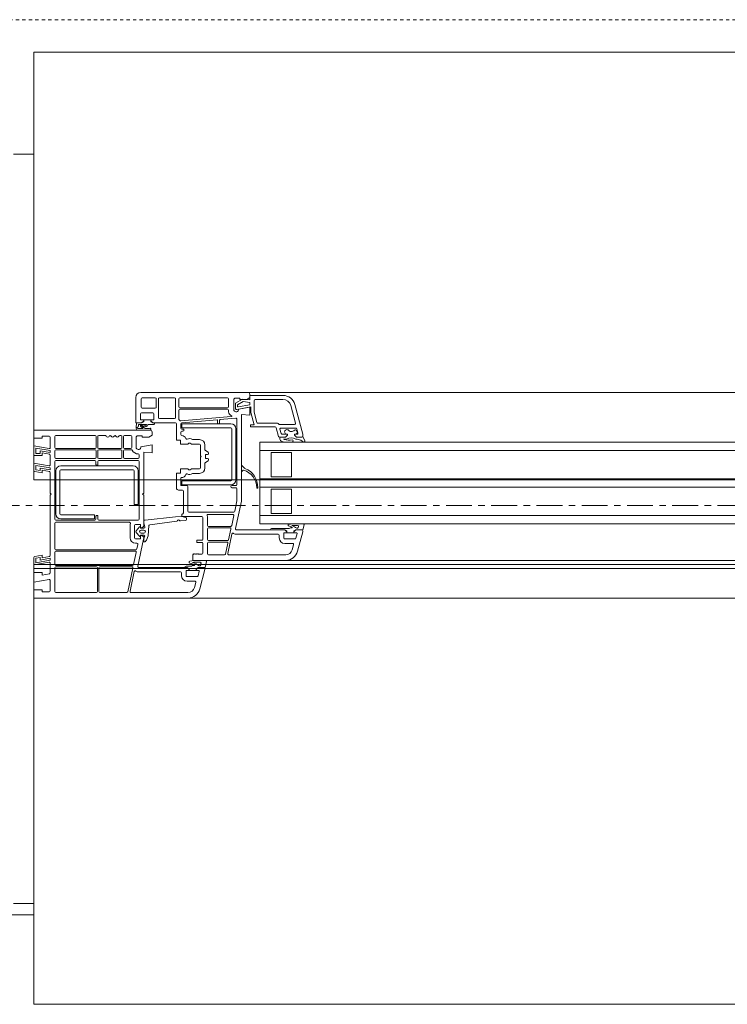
# Model space of a CAD drawing. Header units: millimetres. Extents: x -37728 to 44100, y 631619 to 691915.
# Tile 130 of 204: x 328 to 676, y 655036 to 655520. Entities that reach past the tile are written whole.
import ezdxf

# ---------------------------------------------------------------- set-up
doc = ezdxf.new("R2010")
doc.units = ezdxf.units.MM
doc.linetypes.add('__FK_przerywana', pattern=[0.32004, 0.16002, -0.16002])
doc.linetypes.add('Linia siatki', pattern=[2.2225, 1.27, -0.3175, 0.3175, -0.3175])
doc.layers.add('_XREF', color=7, linetype='Continuous')
for name, color, linetype, lineweight in [('A-DETL-GENF', 252, 'Continuous', 5), ('A-DETL-MBND', 252, 'Continuous', 5), ('A-FLOR', 252, 'Continuous', 5), ('A-GENM', 252, 'Continuous', 5), ('A-GLAZ', 252, 'Continuous', 5), ('A-WALL', 252, 'Continuous', 35), ('S-GRID', 252, 'Continuous', 5)]:
    doc.layers.add(name, color=color, linetype=linetype, lineweight=lineweight)

# ---------------------------------------------------------------- blocks, each defined once
blk = doc.blocks.new('Windows_S9000-Double-Vent-Window-with-Sashbars - O3 Windows_S9000-Double-Vent-Window-with-Sashbars 2-V10-__-00_00 Przyziemie PB')
at = {"layer": 'A-DETL-GENF', "color": 252}
for p, q in [((-64, 6.45), (-64, 5.2)), ((-58.5, 6.7), (-63.75, 6.7)), ((-63.73, 5.97), (-63.73, 6.38)), ((-63.68, 6.43), (-63.04, 6.43)), ((-62.99, 6.38), (-62.99, 5.97)), ((-62.89, 6.38), (-62.89, 5.47)), ((-62.09, 6.43), (-62.84, 6.43)), ((-62.04, 5.47), (-62.04, 6.38)), ((-61.89, 6.38), (-61.89, 5.99)), ((-59.5, 6.43), (-61.84, 6.43)), ((-59.45, 5.99), (-59.45, 6.38)), ((-59.18, 6.37), (-59.13, 6.42)), ((-59.18, 5.811), (-59.18, 6.37)), ((-59.13, 6.42), (-58.88, 6.42)), ((-59.1, 6.165), (-58.75, 6.368)), ((-58.88, 6.42), (-58.88, 6.35)), ((-58.88, 6.35), (-58.55, 6.35)), ((-58.75, 6.368), (-58.392, 6.33)), ((-58.55, 6.35), (-58.4, 6.45)), ((-58.4, 6.45), (-58.4, 6.6)), ((-58.392, 6.33), (-58.4, 6.55)), ((-58.4, 6.55), (-56.769, 6.55)), ((-58.19, 5.76), (-58.19, 6.29)), ((-58.13, 6.35), (-56.769, 6.35)), ((-63.04, 5.92), (-63.68, 5.92)), ((-61.89, 5.82), (-61.89, 5.391)), ((-61.84, 5.94), (-59.5, 5.94)), ((-59.5, 5.87), (-61.84, 5.87)), ((-59.45, 5.761), (-59.45, 5.82)), ((-59.1, 5.911), (-59.1, 6.165)), ((-58.35, 5.984), (-59.041, 5.862)), ((-58.723, 6.244), (-59, 6.085)), ((-59, 6.085), (-59, 6.012)), ((-58.977, 5.993), (-58.4, 6.094)), ((-58.4, 5.97), (-58.945, 5.874)), ((-58.4, 6.21), (-58.723, 6.244)), ((-58.4, 6.094), (-58.4, 6.21)), ((-58.4, 5.575), (-58.4, 5.97)), ((-58.35, 5.739), (-58.35, 5.984)), ((-56.383, 6.054), (-56.152, 5.193)), ((-56.19, 6.105), (-55.8, 4.652)), ((-63.76, 5.35), (-63.76, 5.65)), ((-63.61, 5.35), (-63.76, 5.35)), ((-63.71, 5.7), (-63.16, 5.7)), ((-63.61, 5.3), (-63.61, 5.35)), ((-63.61, 5.26), (-63.61, 5.349)), ((-63.61, 5.349), (-63.26, 5.349)), ((-63.11, 5.35), (-63.26, 5.35)), ((-63.26, 5.35), (-63.26, 5.3)), ((-63.26, 5.349), (-63.26, 5.26)), ((-63.11, 5.65), (-63.11, 5.35)), ((-62.84, 5.42), (-62.09, 5.42)), ((-61.792, 5.295), (-59.306, 5.513)), ((-60.002, 5.351), (-61.734, 5.2)), ((-59.98, 5.182), (-59.98, 5.331)), ((-59.88, 5.344), (-59.88, 5.182)), ((-59.084, 5.432), (-59.862, 5.364)), ((-59.03, 2.17), (-59.03, 5.382)), ((-58.81, 1.35), (-58.81, 5.611)), ((-58.81, 5.611), (-58.4, 5.575)), ((-58.182, 5.1), (-58.347, 5.713)), ((-58.048, 5.217), (-58.187, 5.734)), ((-63.3, 4.85), (-69, 4.85)), ((-69, 4.85), (-69, 4.45)), ((-64, 5.2), (-63.71, 5.2)), ((-63.974, 4.954), (-63.955, 5.2)), ((-63.955, 5.2), (-63.71, 5.2)), ((-63.296, 4.85), (-63.92, 4.85)), ((-63.887, 4.92), (-63.659, 4.92)), ((-63.858, 5.13), (-63.866, 5.033)), ((-63.497, 5.13), (-63.858, 5.13)), ((-63.653, 4.938), (-63.749, 5.018)), ((-63.71, 5.2), (-63.61, 5.3)), ((-63.71, 5.2), (-63.638, 5.251)), ((-63.71, 5.106), (-63.5, 5.08)), ((-63.682, 5.039), (-63.544, 4.925)), ((-63.515, 5.022), (-63.663, 5.04)), ((-63.544, 4.925), (-63.337, 4.92)), ((-63.115, 5.13), (-63.375, 5.13)), ((-63.26, 5.3), (-63.16, 5.2)), ((-63.231, 5.251), (-63.159, 5.2)), ((-63.16, 5.2), (-62.05, 5.2)), ((-63.159, 5.2), (-63.055, 5.2)), ((-62, 5.15), (-62, 4.36)), ((-61.78, 5.15), (-61.78, 4.95)), ((-59.333, 5.16), (-61.733, 5.16)), ((-61.733, 5.16), (-61.733, 4.96)), ((-61.733, 4.96), (-59.333, 4.96)), ((-61.73, 4.9), (-61.68, 4.9)), ((-59.9, 5.162), (-59.96, 5.162)), ((-59.283, 4.91), (-59.283, 2.41)), ((-59.083, 2.41), (-59.083, 4.91)), ((-58.37, 5), (-58.37, 5.1)), ((-58.37, 5.1), (-58.182, 5.1)), ((-57.153, 5), (-58.37, 5)), ((-57.035, 5.18), (-58, 5.18)), ((-56.99, 4.537), (-57.104, 4.963)), ((-56.2, 5.13), (-56.949, 5.13)), ((-56.918, 4.887), (-56.865, 4.687)), ((-56.139, 4.95), (-56.87, 4.95)), ((-56.037, 4.713), (-56.091, 4.913)), ((-69, 4.45), (-68.6, 4.45)), ((-68.6, 4.45), (-68.6, 4.55)), ((-68.6, 4.55), (-68.25, 4.55)), ((-68.2, 4.5), (-68.2, 3.989)), ((-67.98, 4.53), (-67.98, 4)), ((-65.99, 4.58), (-67.93, 4.58)), ((-65.94, 4), (-65.94, 4.53)), ((-65.87, 4.53), (-65.87, 4)), ((-65.49, 4.58), (-65.82, 4.58)), ((-64.725, 4.58), (-64.78, 4.58)), ((-64.675, 4), (-64.675, 4.53)), ((-64.605, 4.53), (-64.605, 4)), ((-64.25, 4.58), (-64.555, 4.58)), ((-64.2, 4), (-64.2, 4.53)), ((-63.98, 4.52), (-63.93, 4.57)), ((-63.98, 3.961), (-63.98, 4.52)), ((-63.93, 4.57), (-63.68, 4.57)), ((-63.68, 4.57), (-63.68, 4.5)), ((-63.68, 4.5), (-63.35, 4.5)), ((-63.35, 4.5), (-63.2, 4.6)), ((-63.2, 4.6), (-63.2, 4.75)), ((-62, 4.36), (-61.8, 4.36)), ((-61.8, 4.36), (-61.8, 4.16)), ((-61.78, 4.75), (-61.78, 4.634)), ((-61.68, 4.8), (-61.73, 4.8)), ((-61.188, 4.38), (-60.87, 4.38)), ((-56.651, 4.5), (-56.942, 4.5)), ((-56.911, 4.5), (-56.651, 4.5)), ((-56.817, 4.65), (-56.551, 4.65)), ((-56.601, 4.4), (-56.742, 4.4)), ((-56.742, 4.4), (-56.709, 4.386)), ((-56.651, 4.5), (-56.551, 4.6)), ((-56.551, 4.6), (-56.651, 4.5)), ((-56.551, 4.65), (-56.576, 4.65)), ((-56.551, 4.6), (-56.551, 4.65)), ((-56.551, 4.65), (-56.551, 4.6)), ((-56.142, 4.65), (-56.201, 4.65)), ((-56.201, 4.65), (-56.201, 4.6)), ((-56.201, 4.6), (-56.201, 4.65)), ((-56.201, 4.65), (-56.085, 4.65)), ((-56.201, 4.6), (-56.101, 4.5)), ((-56.101, 4.5), (-56.201, 4.6)), ((-56.101, 4.5), (-55.847, 4.5)), ((-55.85, 4.5), (-56.101, 4.5)), ((-55.769, 4.26), (-55.895, 4.359)), ((-55.8, 4.652), (-55.8, 4.548)), ((-55.799, 4.536), (-55.7, 4.327)), ((-68.259, 3.939), (-69, 4.07)), ((-69, 4.07), (-69, 3.6)), ((-68.2, 3.838), (-68.91, 3.963)), ((-68.91, 3.963), (-68.91, 3.69)), ((-67.93, 3.95), (-65.99, 3.95)), ((-65.99, 3.88), (-67.93, 3.88)), ((-65.82, 3.95), (-64.725, 3.95)), ((-64.725, 3.88), (-65.82, 3.88)), ((-64.555, 3.95), (-64.25, 3.95)), ((-64.216, 3.88), (-64.555, 3.88)), ((-63.2, 4.12), (-63.745, 4.024)), ((-63.2, 3.725), (-63.2, 4.12)), ((-61.8, 4.16), (-61.447, 4.16)), ((-61.335, 4.203), (-61.272, 4.167)), ((-61.247, 4.16), (-60.87, 4.16)), ((-60.82, 4.11), (-60.82, 3.58)), ((-60.6, 4.11), (-60.6, 3.881)), ((-57.9, 0.25), (-57.9, 4.25)), ((-57.9, 4.25), (-6.4, 4.25)), ((-56.81, 4.28), (-56.876, 4.326)), ((-69, 3.6), (-68.6, 3.6)), ((-68.91, 3.69), (-68.69, 3.69)), ((-68.69, 3.833), (-68.2, 3.746)), ((-68.69, 3.69), (-68.69, 3.833)), ((-68.6, 3.6), (-68.6, 3.725)), ((-68.6, 3.725), (-68.241, 3.662)), ((-68.2, 3.746), (-68.2, 3.838)), ((-68.2, 3.613), (-68.2, 3.139)), ((-67.98, 3.83), (-67.98, 3.51)), ((-67.93, 3.46), (-65.99, 3.46)), ((-65.94, 3.51), (-65.94, 3.83)), ((-65.87, 3.83), (-65.87, 3.51)), ((-65.82, 3.46), (-64.725, 3.46)), ((-64.675, 3.51), (-64.675, 3.83)), ((-64.605, 3.83), (-64.605, 3.51)), ((-64.555, 3.46), (-63.88, 3.46)), ((-63.83, 3.51), (-63.83, 3.625)), ((-63.61, 1.75), (-63.61, 3.761)), ((-63.61, 3.761), (-63.2, 3.725)), ((-60.82, 3.58), (-60.79, 3.55)), ((-60.79, 3.55), (-60.82, 3.52)), ((-60.82, 3.52), (-60.82, 2.99)), ((-60.576, 3.839), (-60.444, 3.756)), ((-60.57, 3.625), (-60.57, 3.475)), ((-60.47, 3.65), (-60.545, 3.65)), ((-60.545, 3.45), (-60.47, 3.45)), ((-57.9, 3.85), (-6.4, 3.85)), ((-57.35, 3.75), (-57.35, 2.55)), ((-56.35, 3.75), (-57.35, 3.75)), ((-56.35, 2.55), (-56.35, 3.75)), ((-68.259, 3.089), (-69, 3.22)), ((-69, 3.22), (-69, 2.862)), ((-68.2, 2.988), (-68.91, 3.113)), ((-68.91, 3.113), (-68.91, 2.896)), ((-68.69, 2.983), (-68.2, 2.896)), ((-68.69, 2.857), (-68.69, 2.983)), ((-68.2, 2.896), (-68.2, 2.988)), ((-67.98, 3.3), (-67.98, 0.48)), ((-66.005, 3.35), (-67.93, 3.35)), ((-67.68, 3.09), (-64.13, 3.09)), ((-65.955, 3.155), (-65.955, 3.3)), ((-65.88, 3.13), (-65.93, 3.13)), ((-65.855, 3.3), (-65.855, 3.155)), ((-63.88, 3.35), (-65.805, 3.35)), ((-63.83, 0.48), (-63.83, 3.3)), ((-61.447, 2.94), (-61.8, 2.94)), ((-61.8, 2.94), (-61.8, 2.74)), ((-61.272, 2.933), (-61.335, 2.897)), ((-60.87, 2.94), (-61.247, 2.94)), ((-60.6, 3.219), (-60.6, 2.99)), ((-60.444, 3.344), (-60.576, 3.261)), ((-58.81, 3.082), (-58.81, 2.838)), ((-58.657, 2.977), (-58.776, 3.096)), ((-68.959, 2.813), (-68.6, 2.75)), ((-68.91, 2.896), (-68.69, 2.857)), ((-68.6, 2.75), (-68.6, 2.875)), ((-68.6, 2.875), (-68.241, 2.812)), ((-68.2, 2.763), (-68.2, 1.75)), ((-67.93, 0.74), (-67.93, 2.84)), ((-67.73, 2.84), (-67.73, 0.74)), ((-64.13, 2.89), (-67.68, 2.89)), ((-64.08, 1.19), (-64.08, 2.84)), ((-63.88, 2.84), (-63.88, 1.19)), ((-61.8, 2.74), (-62, 2.74)), ((-62, 2.74), (-62, 2)), ((-61.78, 2.495), (-61.78, 2.14)), ((-60.87, 2.72), (-61.188, 2.72)), ((-58.776, 2.824), (-58.723, 2.878)), ((-57.9, 2.45), (-6.4, 2.45)), ((-57.35, 2.55), (-56.35, 2.55)), ((-61.76, 2.12), (-61.49, 2.12)), ((-59.333, 2.36), (-61.733, 2.36)), ((-61.733, 2.36), (-61.733, 2.16)), ((-61.733, 2.16), (-59.333, 2.16)), ((-61.44, 2.07), (-61.44, 0.87)), ((-59.28, 2.12), (-59.08, 2.12)), ((-59.08, 2.02), (-59.28, 2.02)), ((-59.03, 1.373), (-59.03, 1.97)), ((-57.9, 2.05), (-6.4, 2.05)), ((-57.35, 1.95), (-57.35, 0.75)), ((-56.35, 1.95), (-57.35, 1.95)), ((-56.35, 0.75), (-56.35, 1.95)), ((-68.2, 1.75), (-68.15, 1.7)), ((-68.15, 1.7), (-68.2, 1.65)), ((-68.2, 1.65), (-68.2, -1.313)), ((-63.66, 1.7), (-63.61, 1.75)), ((-63.61, 1.65), (-63.66, 1.7)), ((-63.61, 0.156), (-63.61, 1.65)), ((-61.9, 1.9), (-61.71, 1.9)), ((-61.66, 1.85), (-61.66, 0.792)), ((-63.88, 1.19), (-64.08, 1.19)), ((-59.139, 0.86), (-59.03, 1.373)), ((-59.095, 0.01), (-58.81, 1.35)), ((-67.68, 0.69), (-66.03, 0.69)), ((-66.03, 0.49), (-67.68, 0.49)), ((-66.03, 0.69), (-66.03, 0.49)), ((-65.955, 0.48), (-65.955, 0.625)), ((-65.93, 0.65), (-65.88, 0.65)), ((-65.855, 0.625), (-65.855, 0.48)), ((-63.531, 0.43), (-62.041, 0.584)), ((-62.041, 0.584), (-61.737, 0.6)), ((-61.737, 0.6), (-61.541, 0.562)), ((-61.675, 0.756), (-61.731, 0.7)), ((-61.731, 0.7), (-61.731, 0.6)), ((-61.731, 0.6), (-60.75, 0.6)), ((-61.501, 0.511), (-61.503, 0.451)), ((-61.39, 0.82), (-59.188, 0.82)), ((-60.7, 0.55), (-60.7, -0.515)), ((-60.48, 0.17), (-60.48, 0.568)), ((-60.446, 0.71), (-59.233, 0.71)), ((-59.184, 0.65), (-59.288, 0.16)), ((-57.9, 0.65), (-6.4, 0.65)), ((-57.35, 0.75), (-56.35, 0.75)), ((-67.98, 0.27), (-67.98, -0.98)), ((-67.93, 0.43), (-66.005, 0.43)), ((-64.31, 0.32), (-67.93, 0.32)), ((-65.805, 0.43), (-63.88, 0.43)), ((-64.28, -0.44), (-64.28, 0.16)), ((-64.06, -0.44), (-64.06, 0.16)), ((-64.01, 0.21), (-63.78, 0.21)), ((-63.974, -0.103), (-63.811, 0.09)), ((-63.76, 0.19), (-63.76, 0.055)), ((-63.76, 0.068), (-63.76, 0.052)), ((-63.74, 0.032), (-63.596, 0.035)), ((-63.74, 0.035), (-63.718, 0.035)), ((-63.718, 0.035), (-63.625, 0.12)), ((-63.61, 0.288), (-63.61, 0.43)), ((-63.61, 0.43), (-63.531, 0.43)), ((-63.548, 0.101), (-63.607, 0.272)), ((-63.35, 0.155), (-63.389, -0.347)), ((-61.982, 0.372), (-63.307, 0.2)), ((-61.55, 0.403), (-61.81, 0.388)), ((-59.337, 0.12), (-60.43, 0.12)), ((-59.373, 0.05), (-60.43, 0.05)), ((-6.4, 0.25), (-57.9, 0.25)), ((-57.325, 0.02), (-56.457, 0.02)), ((-56.457, 0.02), (-56.405, 0.05)), ((-56.405, 0.05), (-56.321, 0.05)), ((-56.159, 0.25), (-55.784, 0.25)), ((-56.052, 0.17), (-56.159, 0.17)), ((-55.735, 0.189), (-55.789, -0.05)), ((-63.815, -0.365), (-63.974, -0.177)), ((-63.76, -0.332), (-63.76, -0.348)), ((-63.76, -0.335), (-63.76, -0.47)), ((-63.61, -0.315), (-63.74, -0.312)), ((-63.704, -0.321), (-63.74, -0.315)), ((-63.598, -0.07), (-63.738, -0.07)), ((-63.738, -0.21), (-63.598, -0.21)), ((-63.625, -0.4), (-63.704, -0.321)), ((-63.611, -0.504), (-63.61, -0.436)), ((-63.61, -0.497), (-63.564, -0.384)), ((-63.389, -0.347), (-63.47, -0.552)), ((-60.48, 0), (-60.48, -0.53)), ((-59.274, -0.255), (-59.479, -1.22)), ((-59.437, -0.54), (-59.324, -0.01)), ((-56.68, -0.05), (-59.046, -0.05)), ((-57, -0.27), (-59.045, -0.27)), ((-57.385, -0.05), (-56.681, -0.05)), ((-56.95, -0.45), (-56.95, -0.32)), ((-56.73, -0.45), (-56.73, -0.22)), ((-56.71, -0.2), (-56.58, -0.2)), ((-56.681, -0.05), (-56.609, -0.101)), ((-56.58, -0.15), (-56.68, -0.05)), ((-56.58, -0.199), (-56.58, -0.11)), ((-56.58, -0.2), (-56.58, -0.15)), ((-56.23, -0.199), (-56.58, -0.199)), ((-56.13, -0.05), (-56.23, -0.15)), ((-56.23, -0.11), (-56.23, -0.199)), ((-56.23, -0.15), (-56.23, -0.2)), ((-56.23, -0.2), (-56.097, -0.2)), ((-56.13, -0.05), (-56.202, -0.101)), ((-56.078, -0.225), (-56.142, -0.463)), ((-55.789, -0.05), (-56.13, -0.05)), ((-55.85, -0.05), (-56.13, -0.05)), ((-56.055, -1.105), (-55.8, -0.154)), ((-55.8, -0.154), (-55.8, -0.1)), ((-63.78, -0.49), (-64.01, -0.49)), ((-63.942, -0.71), (-64.01, -0.71)), ((-63.939, -0.99), (-63.893, -0.77)), ((-63.895, -1.84), (-63.611, -0.504)), ((-63.61, -0.647), (-63.61, -0.497)), ((-63.581, -0.647), (-63.61, -0.647)), ((-63.481, -0.569), (-63.545, -0.633)), ((-60.75, -0.565), (-61, -0.565)), ((-61, -0.565), (-61, -0.665)), ((-61, -0.665), (-60.75, -0.665)), ((-60.7, -0.715), (-60.7, -1.2)), ((-60.48, -0.7), (-60.48, -1.23)), ((-60.43, -0.58), (-59.486, -0.58)), ((-59.522, -0.65), (-60.43, -0.65)), ((-59.586, -1.24), (-59.473, -0.71)), ((-56.19, -0.5), (-56.68, -0.5)), ((-56.296, -0.72), (-56.68, -0.72)), ((-56.316, -1.035), (-56.248, -0.783)), ((-69, -1.412), (-69, -1.77)), ((-68.6, -1.3), (-68.959, -1.363)), ((-68.91, -1.446), (-68.69, -1.407)), ((-68.91, -1.663), (-68.91, -1.446)), ((-68.69, -1.407), (-68.69, -1.533)), ((-68.69, -1.533), (-68.2, -1.446)), ((-68.6, -1.425), (-68.6, -1.3)), ((-68.241, -1.362), (-68.6, -1.425)), ((-68.2, -1.446), (-68.2, -1.538)), ((-67.98, -1.15), (-67.98, -1.75)), ((-67.93, -1.03), (-63.988, -1.03)), ((-64.024, -1.1), (-67.93, -1.1)), ((-64.103, -1.76), (-63.976, -1.16)), ((-61.16, -1.23), (-61.2, -1.27)), ((-61.2, -1.27), (-61.2, -1.55)), ((-61.14, -1.25), (-61.16, -1.23)), ((-61.12, -1.23), (-61.14, -1.25)), ((-61.1, -1.25), (-61.12, -1.23)), ((-61.08, -1.23), (-61.1, -1.25)), ((-61.06, -1.25), (-61.08, -1.23)), ((-61.04, -1.23), (-61.06, -1.25)), ((-61.02, -1.25), (-61.04, -1.23)), ((-61, -1.23), (-61.02, -1.25)), ((-60.98, -1.25), (-61, -1.23)), ((-60.96, -1.23), (-60.98, -1.25)), ((-60.94, -1.25), (-60.96, -1.23)), ((-60.92, -1.23), (-60.94, -1.25)), ((-60.9, -1.25), (-60.92, -1.23)), ((-60.75, -1.25), (-60.9, -1.25)), ((-60.43, -1.28), (-59.634, -1.28)), ((-59.43, -1.28), (-56.635, -1.28)), ((-69, -1.77), (-68.259, -1.639)), ((-68.2, -1.538), (-68.91, -1.663)), ((-68.2, -1.689), (-68.2, -2.163)), ((-67.98, -1.92), (-67.98, -3.08)), ((-67.93, -1.8), (-64.152, -1.8)), ((-65.93, -1.87), (-67.93, -1.87)), ((-65.88, -3.08), (-65.88, -1.92)), ((-65.81, -1.92), (-65.81, -3.08)), ((-64.188, -1.87), (-65.76, -1.87)), ((-64.386, -3.09), (-64.139, -1.93)), ((-61.48, -1.9), (-63.846, -1.9)), ((-61.481, -1.9), (-61.586, -1.9)), ((-61.526, -1.83), (-61.258, -1.83)), ((-61.409, -1.951), (-61.481, -1.9)), ((-61.38, -2), (-61.48, -1.9)), ((-61.258, -1.83), (-61.206, -1.8)), ((-61.206, -1.8), (-61.121, -1.8)), ((-61.2, -1.55), (-56.635, -1.55)), ((-60.93, -1.9), (-61.03, -2)), ((-60.93, -1.9), (-61.002, -1.951)), ((-60.948, -1.55), (-60.573, -1.55)), ((-60.948, -1.63), (-60.841, -1.63)), ((-60.589, -1.9), (-60.93, -1.9)), ((-60.65, -1.9), (-60.93, -1.9)), ((-60.799, -1.702), (-60.786, -1.72)), ((-60.524, -1.611), (-60.589, -1.9)), ((-68.6, -2.15), (-69, -2.15)), ((-69, -2.15), (-69, -2.62)), ((-68.6, -2.275), (-68.6, -2.15)), ((-68.241, -2.212), (-68.6, -2.275)), ((-64.074, -2.104), (-64.279, -3.07)), ((-61.8, -2.12), (-63.844, -2.12)), ((-61.75, -2.3), (-61.75, -2.17)), ((-61.53, -2.3), (-61.53, -2.07)), ((-61.51, -2.05), (-61.38, -2.05)), ((-60.99, -2.35), (-61.48, -2.35)), ((-61.381, -2.049), (-61.381, -1.96)), ((-61.031, -2.049), (-61.381, -2.049)), ((-61.38, -2.05), (-61.38, -2)), ((-61.031, -1.96), (-61.031, -2.049)), ((-61.03, -2), (-61.03, -2.05)), ((-61.03, -2.05), (-60.897, -2.05)), ((-60.878, -2.075), (-60.942, -2.313)), ((-60.855, -2.955), (-60.6, -2.003)), ((-60.6, -2.003), (-60.6, -1.95)), ((-69, -2.62), (-68.259, -2.489)), ((-68.2, -2.539), (-68.2, -3.05)), ((-61.097, -2.57), (-61.48, -2.57)), ((-61.116, -2.885), (-61.048, -2.633)), ((-68.6, -3), (-69, -3)), ((-69, -3), (-69, -3.4)), ((-68.6, -3.1), (-68.6, -3)), ((-68.25, -3.1), (-68.6, -3.1)), ((-67.93, -3.13), (-65.93, -3.13)), ((-65.76, -3.13), (-64.435, -3.13)), ((-64.23, -3.13), (-61.435, -3.13)), ((-69, -3.4), (-61.435, -3.4))]:
    blk.add_line(p, q, dxfattribs=at)
for centre, radius, start, end in [((-63.75, 6.45), 0.25, 90, 180), ((-63.68, 6.38), 0.05, 90, 180), ((-63.04, 6.38), 0.05, 0, 90), ((-62.84, 6.38), 0.05, 90, 180), ((-62.09, 6.38), 0.05, 0, 90), ((-61.84, 6.38), 0.05, 90, 180), ((-59.5, 6.38), 0.05, 0, 90), ((-58.5, 6.6), 0.1, 0, 90), ((-58.13, 6.29), 0.06, 90, 180), ((-56.769, 5.95), 0.6, 15, 90), ((-56.769, 5.95), 0.4, 15, 90), ((-63.68, 5.97), 0.05, 180, 270), ((-63.04, 5.97), 0.05, 270, 0), ((-61.84, 5.99), 0.05, 180, 270), ((-61.84, 5.82), 0.05, 90, 180), ((-59.5, 5.99), 0.05, 270, 0), ((-59.5, 5.82), 0.05, 0, 90), ((-59.07, 5.87), 0.125, 208.3576, 1.7838), ((-59.05, 5.911), 0.05, 180, 280), ((-58.98, 6.012), 0.02, 180, 280), ((-63.71, 5.65), 0.05, 90, 180), ((-63.16, 5.65), 0.05, 0, 90), ((-62.84, 5.47), 0.05, 180, 270), ((-62.09, 5.47), 0.05, 270, 0), ((-61.84, 5.391), 0.05, 180, 228.9855), ((-62.05, 5.15), 0.27, 37.5393, 48.9855), ((-60, 5.331), 0.02, 0, 95), ((-59.86, 5.344), 0.02, 95, 180), ((-59.4, 5.761), 0.05, 180, 199.6056), ((-59.075, 5.876), 0.395, 199.6056, 235.9288), ((-59.307, 5.533), 0.02, 275, 55.9288), ((-59.08, 5.382), 0.05, 0, 95), ((-58.25, 5.739), 0.1, 180, 195), ((-58.09, 5.76), 0.1, 180, 195), ((-63.755, 4.937), 0.22, 175.5415, 192.5096), ((-63.92, 4.9), 0.05, 192.5096, 270), ((-63.906, 4.969), 0.027, 90.0711, 243.1743), ((-63.929, 4.923), 0.025, 22.5874, 63.1743), ((-63.906, 5.036), 0.04, 270.0711, 355.5415), ((-63.887, 4.94), 0.02, 202.5874, 270), ((-63.717, 5.057), 0.05, 82.9509, 230.0083), ((-63.704, 5.062), 0.02, 60.5913, 220.9248), ((-63.702, 5.017), 0.03, 46.9578, 103.3612), ((-63.659, 5.07), 0.03, 178.1549, 262.9509), ((-63.659, 4.93), 0.01, 270, 50.0083), ((-63.609, 5.21), 0.05, 90.4543, 125.2067), ((-63.503, 5.121), 0.1, 262.9509, 350.7664), ((-63.497, 5.105), 0.025, 262.9509, 90), ((-63.375, 5.1), 0.03, 90, 170.7664), ((-63.296, 4.893), 0.0425, 270, 130.5866), ((-63.3, 4.75), 0.1, 0, 90), ((-63.26, 5.21), 0.05, 54.7824, 89.5457), ((-63.115, 5.19), 0.06, 270, 0), ((-62.05, 5.15), 0.05, 0, 90), ((-61.796, 5.345), 0.05, 217.5393, 275), ((-61.73, 5.15), 0.05, 95, 180), ((-61.73, 4.95), 0.05, 180, 270), ((-61.68, 4.85), 0.05, 270, 90), ((-59.96, 5.182), 0.02, 180, 270), ((-59.9, 5.182), 0.02, 270, 0), ((-59.333, 4.91), 0.25, 0, 90), ((-59.333, 4.91), 0.05, 0, 90), ((-58, 5.23), 0.05, 195, 270), ((-57.153, 4.95), 0.05, 15, 90), ((-57.035, 5.13), 0.05, 30, 90), ((-56.949, 5.18), 0.05, 210, 270), ((-56.87, 4.9), 0.05, 90, 195), ((-56.579, 4.76), 0.109, 58.0208, 271.5921), ((-56.36, 4.996), 0.216, 221.6463, 315.4955), ((-56.162, 4.751), 0.103, 281.4555, 115.1691), ((-56.2, 5.18), 0.05, 270, 15), ((-56.139, 4.9), 0.05, 15, 90), ((-68.25, 4.5), 0.05, 0, 90), ((-67.93, 4.53), 0.05, 90, 180), ((-65.99, 4.53), 0.05, 0, 90), ((-65.82, 4.53), 0.05, 90, 180), ((-65.49, 4.53), 0.05, 23.1618, 90), ((-65.37, 4.581), 0.08, 203.1618, 334.6683), ((-65.252, 4.526), 0.05, 25.3317, 154.6683), ((-65.135, 4.581), 0.08, 205.3317, 334.6683), ((-65.017, 4.526), 0.05, 25.3317, 154.6683), ((-64.9, 4.581), 0.08, 205.3317, 336.8382), ((-64.78, 4.53), 0.05, 90, 156.8382), ((-64.725, 4.53), 0.05, 0, 90), ((-64.555, 4.53), 0.05, 90, 180), ((-64.25, 4.53), 0.05, 0, 90), ((-61.73, 4.75), 0.05, 90, 180), ((-61.73, 4.634), 0.05, 180, 265.752), ((-61.75, 4.365), 0.22, 18.4888, 85.752), ((-61.494, 4.451), 0.05, 198.4888, 294.743), ((-61.36, 4.16), 0.27, 57.5383, 114.743), ((-61.188, 4.43), 0.05, 237.5383, 270), ((-60.87, 4.11), 0.27, 0, 90), ((-56.942, 4.55), 0.05, 195, 270), ((-56.911, 4.48), 0.02, 90, 181.2897), ((-56.649, 4.486), 0.281, 181.2897, 210.6953), ((-56.817, 4.7), 0.05, 195, 270), ((-56.479, 5.217), 0.862, 254.5841, 280.8607), ((-56.367, 3.979), 0.481, 61.2886, 119.054), ((-56.319, 4.32), 0.05, 6.9446, 87.7224), ((-56.305, 2.742), 1.668, 75.7835, 84.1888), ((-56.085, 4.7), 0.05, 270, 15), ((-55.85, 4.55), 0.05, 270, 358), ((-55.847, 4.55), 0.05, 270, 343.356), ((-68.25, 3.989), 0.05, 260, 0), ((-67.93, 4), 0.05, 180, 270), ((-67.93, 3.83), 0.05, 90, 180), ((-65.99, 4), 0.05, 270, 0), ((-65.99, 3.83), 0.05, 0, 90), ((-65.82, 4), 0.05, 180, 270), ((-65.82, 3.83), 0.05, 90, 180), ((-64.725, 4), 0.05, 270, 0), ((-64.725, 3.83), 0.05, 0, 90), ((-64.555, 4), 0.05, 180, 270), ((-64.555, 3.83), 0.05, 90, 180), ((-64.25, 4), 0.05, 270, 0), ((-64.216, 3.83), 0.05, 28.7516, 90), ((-63.87, 4.02), 0.125, 208.3576, 1.7838), ((-61.447, 4.21), 0.05, 270, 330), ((-61.36, 4.16), 0.05, 60, 150), ((-61.247, 4.21), 0.05, 240, 270), ((-60.87, 4.11), 0.05, 0, 90), ((-60.55, 3.881), 0.05, 180, 238), ((-56.848, 4.367), 0.05, 209.704, 235.4664), ((-56.519, 5.797), 1.544, 259.1305, 277.7077), ((-56.319, 4.316), 0.05, 278.6519, 343.4653), ((-56.329, 4.319), 0.06, 343.4653, 6.9446), ((-55.743, 4.302), 0.0494, 238.8215, 29.9742), ((-68.25, 3.613), 0.05, 0, 80), ((-67.93, 3.51), 0.05, 180, 270), ((-65.99, 3.51), 0.05, 270, 0), ((-65.82, 3.51), 0.05, 180, 270), ((-64.725, 3.51), 0.05, 270, 0), ((-64.555, 3.51), 0.05, 180, 270), ((-63.87, 4.02), 0.345, 208.7516, 268.5493), ((-63.88, 3.51), 0.05, 270, 0), ((-63.88, 3.625), 0.05, 0, 88.5493), ((-60.545, 3.625), 0.025, 90, 180), ((-60.545, 3.475), 0.025, 180, 270), ((-60.47, 3.7), 0.05, 270, 0), ((-60.47, 3.4), 0.05, 0, 90), ((-60.47, 3.713), 0.05, 0, 58), ((-60.47, 3.387), 0.05, 302, 360), ((-68.25, 3.139), 0.05, 260, 0), ((-67.93, 3.3), 0.05, 90, 180), ((-67.68, 2.84), 0.25, 90, 180), ((-66.005, 3.3), 0.05, 0, 90), ((-65.93, 3.155), 0.025, 180, 270), ((-65.88, 3.155), 0.025, 270, 0), ((-65.805, 3.3), 0.05, 90, 180), ((-64.13, 2.84), 0.25, 360, 90), ((-63.88, 3.3), 0.05, 0, 90), ((-61.447, 2.89), 0.05, 30, 90), ((-61.36, 2.94), 0.05, 210, 300), ((-61.247, 2.89), 0.05, 90, 120), ((-60.87, 2.99), 0.05, 270, 0), ((-60.87, 2.99), 0.27, 270, 0), ((-60.55, 3.219), 0.05, 122, 180), ((-58.79, 3.082), 0.02, 45, 180), ((-58.621, 3.012), 0.05, 225, 249.45), ((-58.98, 2.056), 0.971, 357.4591, 69.45), ((-68.95, 2.862), 0.05, 180, 260), ((-68.25, 2.763), 0.05, 0, 80), ((-67.68, 2.84), 0.05, 90, 180), ((-64.13, 2.84), 0.05, 0, 90), ((-61.76, 2.495), 0.02, 87.612, 180), ((-61.75, 2.735), 0.22, 267.612, 341.5112), ((-61.494, 2.649), 0.05, 65.257, 161.5112), ((-61.36, 2.94), 0.27, 245.257, 302.4617), ((-61.188, 2.67), 0.05, 90, 122.4617), ((-58.79, 2.838), 0.02, 180, 315), ((-58.708, 2.864), 0.02, 73.5245, 135), ((-58.957, 2.021), 0.898, 359.8874, 73.5245), ((-61.9, 2), 0.1, 180, 270), ((-61.76, 2.14), 0.02, 180, 270), ((-61.49, 2.07), 0.05, 0, 90), ((-59.333, 2.41), 0.05, 270, 0), ((-59.333, 2.41), 0.25, 270, 0), ((-59.28, 2.07), 0.05, 90, 270), ((-59.08, 2.17), 0.05, 270, 0), ((-59.08, 1.97), 0.05, 0, 90), ((-58.035, 2.017), 0.025, 172.6392, 352.6392), ((-61.71, 1.85), 0.05, 360, 90), ((-67.68, 0.74), 0.25, 180, 270), ((-67.68, 0.74), 0.05, 180, 270), ((-65.93, 0.625), 0.025, 90, 180), ((-65.88, 0.625), 0.025, 0, 90), ((-61.71, 0.792), 0.05, 315, 360), ((-61.551, 0.513), 0.05, 357.8273, 78.5022), ((-61.39, 0.87), 0.05, 180, 270), ((-60.75, 0.55), 0.05, 360, 90), ((-60.446, 0.66), 0.05, 90, 199.8987), ((-60.7, 0.568), 0.22, 0, 19.8987), ((-59.233, 0.66), 0.05, 348, 90), ((-59.188, 0.87), 0.05, 270, 348), ((-67.93, 0.48), 0.05, 180, 270), ((-67.93, 0.27), 0.05, 90, 180), ((-66.005, 0.48), 0.05, 270, 0), ((-65.805, 0.48), 0.05, 180, 270), ((-64.31, 0.27), 0.05, 339.8945, 90), ((-64.01, 0.16), 0.27, 159.8945, 180), ((-64.01, 0.16), 0.05, 90, 180), ((-63.88, 0.48), 0.05, 270, 0), ((-63.79, 0.068), 0.03, 0, 134.4752), ((-63.78, 0.19), 0.02, 360, 90), ((-63.74, 0.055), 0.02, 180, 270), ((-63.74, 0.052), 0.02, 180, 271.0642), ((-63.66, 0.156), 0.05, 315, 0), ((-63.56, 0.288), 0.05, 180, 199.2148), ((-63.595, 0.085), 0.05, 269.1308, 19.2148), ((-63.3, 0.151), 0.05, 97.8995, 175.513), ((-61.989, 0.421), 0.05, 277.8995, 337.8995), ((-61.896, 0.383), 0.05, 33.2146, 157.8995), ((-61.812, 0.438), 0.05, 213.2146, 273.2146), ((-61.553, 0.453), 0.05, 273.2146, 357.8273), ((-60.43, 0.17), 0.05, 180, 270), ((-60.43, 0), 0.05, 90, 180), ((-59.373, 0), 0.05, 348, 90), ((-59.337, 0.17), 0.05, 270, 348), ((-59.046, 0), 0.05, 168, 270), ((-57.325, -0.04), 0.06, 90, 180), ((-56.481, 0.183), 0.04, 99.4614, 250.1466), ((-57.204, -1.751), 2.025, 63.9755, 69.5002), ((-56.159, -1.75), 2, 90, 99.4614), ((-56.159, -1.75), 1.92, 90, 95.1538), ((-56.773, -0.923), 1.171, 54.6608, 67.8748), ((-56.321, 0.06), 0.01, 270, 59.4092), ((-56.072, 0.065), 0.04, 233.8523, 333.9744), ((-56.002, 0.193), 0.055, 204.3151, 277.5128), ((-55.784, -0.075), 0.28, 142.849, 153.9744), ((-55.977, 0.108), 0.035, 121.0941, 197.6747), ((-55.784, 0.2), 0.05, 347.3698, 90), ((-64.01, -0.44), 0.27, 180, 270), ((-64.01, -0.44), 0.05, 180, 270), ((-63.94, -0.14), 0.05, 132.7094, 227.2906), ((-63.79, -0.348), 0.03, 214.8148, 0), ((-63.738, -0.14), 0.07, 90, 270), ((-63.78, -0.47), 0.02, 270, 0), ((-63.74, -0.332), 0.02, 88.9465, 180), ((-63.74, -0.335), 0.02, 90, 180), ((-63.66, -0.436), 0.05, 0, 45), ((-63.61, -0.365), 0.05, 337.8461, 89.9462), ((-63.598, -0.14), 0.07, 270, 90), ((-59.225, -0.265), 0.05, 55.8788, 168), ((-59.045, 0), 0.27, 235.8788, 270), ((-57, -0.32), 0.05, 0, 90), ((-56.68, -0.45), 0.27, 180, 270), ((-56.71, -0.22), 0.02, 90, 180), ((-56.68, -0.45), 0.05, 180, 270), ((-56.58, -0.06), 0.05, 234.7824, 269.5457), ((-56.231, -0.06), 0.05, 270.4543, 305.2176), ((-56.19, -0.45), 0.05, 270, 345), ((-56.097, -0.22), 0.02, 345, 90), ((-55.85, -0.1), 0.05, 0, 89.8362), ((-63.942, -0.76), 0.05, 348, 90), ((-63.581, -0.597), 0.05, 270, 315), ((-63.517, -0.533), 0.05, 315, 337.8461), ((-60.75, -0.515), 0.05, 270, 0), ((-60.75, -0.715), 0.05, 360, 90), ((-60.43, -0.53), 0.05, 180, 270), ((-60.43, -0.7), 0.05, 90, 180), ((-59.522, -0.7), 0.05, 348, 90), ((-59.486, -0.53), 0.05, 270, 348), ((-56.296, -0.77), 0.05, 345, 90), ((-68.95, -1.412), 0.05, 100, 180), ((-68.25, -1.313), 0.05, 280, 0), ((-67.93, -0.98), 0.05, 180, 270), ((-67.93, -1.15), 0.05, 90, 180), ((-64.024, -1.15), 0.05, 348, 90), ((-63.988, -0.98), 0.05, 270, 348), ((-60.75, -1.2), 0.05, 270, 0), ((-60.43, -1.23), 0.05, 180, 270), ((-59.634, -1.23), 0.05, 270, 348), ((-59.43, -1.23), 0.05, 168, 270), ((-56.635, -0.95), 0.33, 270, 345), ((-56.635, -0.95), 0.6, 270, 345), ((-68.25, -1.689), 0.05, 0, 100), ((-67.93, -1.75), 0.05, 180, 270), ((-67.93, -1.92), 0.05, 90, 180), ((-65.93, -1.92), 0.05, 0, 90), ((-65.76, -1.92), 0.05, 90, 180), ((-64.188, -1.92), 0.05, 348, 90), ((-64.152, -1.75), 0.05, 270, 348), ((-63.846, -1.85), 0.05, 168, 270), ((-61.526, -1.89), 0.06, 90, 180), ((-61.331, -1.638), 0.05, 101.3285, 255.3538), ((-61.569, -2.548), 0.89, 59.4092, 75.3538), ((-60.948, -3.55), 2, 90, 101.3285), ((-61.562, -2.773), 1.171, 54.6341, 72.3023), ((-60.948, -3.55), 1.92, 90, 97.6827), ((-61.121, -1.79), 0.01, 270, 59.4092), ((-60.861, -1.785), 0.04, 234.6341, 333.9737), ((-60.791, -1.607), 0.055, 204.3151, 277.5128), ((-60.573, -1.925), 0.28, 139.874, 153.9737), ((-60.766, -1.692), 0.035, 121.0941, 197.6747), ((-60.802, -1.732), 0.02, 319.874, 35.4442), ((-60.65, -1.95), 0.05, 0, 90), ((-60.573, -1.6), 0.05, 347.3698, 90), ((-68.25, -2.163), 0.05, 280, 0), ((-64.025, -2.114), 0.05, 55.6149, 168), ((-63.844, -1.85), 0.27, 235.6149, 270), ((-61.8, -2.17), 0.05, 0, 90), ((-61.48, -2.3), 0.27, 180, 270), ((-61.51, -2.07), 0.02, 90, 180), ((-61.48, -2.3), 0.05, 180, 270), ((-61.38, -1.91), 0.05, 234.7824, 269.5457), ((-61.031, -1.91), 0.05, 270.4543, 305.2176), ((-60.99, -2.3), 0.05, 270, 345), ((-60.897, -2.07), 0.02, 345, 90), ((-68.25, -2.539), 0.05, 0, 100), ((-61.435, -2.8), 0.33, 270, 345), ((-61.097, -2.62), 0.05, 345, 90), ((-68.25, -3.05), 0.05, 270, 0), ((-67.93, -3.08), 0.05, 180, 270), ((-65.93, -3.08), 0.05, 270, 0), ((-65.76, -3.08), 0.05, 180, 270), ((-64.435, -3.08), 0.05, 270, 348), ((-64.23, -3.08), 0.05, 168, 270), ((-61.435, -2.8), 0.6, 270, 345)]:
    blk.add_arc(centre, radius, start, end, dxfattribs=at)
at = {"layer": 'A-GENM', "color": 252}
for p, q in [((-61.125, 6.7), (-3.175, 6.7)), ((-58.917, -1.55), (-5.383, -1.55)), ((-65.217, -3.4), (65.217, -3.4))]:
    blk.add_line(p, q, dxfattribs=at)
at = {"layer": 'A-GLAZ', "color": 252}
for p, q in [((69, 23.4), (-69, 23.4)), ((-69, 23.4), (-69, 2.4)), ((-69, 2.4), (69, 2.4)), ((-69, -1.95), (-69, -1.75)), ((69, -1.75), (-69, -1.75)), ((-69, -23.35), (-69, -1.95)), ((-69, -1.95), (69, -1.95)), ((69, -23.35), (-69, -23.35))]:
    blk.add_line(p, q, dxfattribs=at)
blk = doc.blocks.new('A$C4e31ac75')
at = {"layer": 'A-DETL-MBND', "linetype": '__FK_przerywana'}
blk.add_line((-23.85, 23.85), (-432.7, 23.85), dxfattribs=at)
at = {"layer": 'A-FLOR'}
blk.add_line((-288.75, -20.1), (-407.1, -20.1), dxfattribs=at)
at = {"layer": 'A-WALL', "lineweight": 5}
for p, q in [((-289.75, 17.25), (-288.75, 17.25)), ((-288.75, -19.55), (-289.75, -19.55))]:
    blk.add_line(p, q, dxfattribs=at)
at = {"layer": 'S-GRID', "linetype": 'Linia siatki'}
blk.add_line((-1273.082, 0), (156.703, 0), dxfattribs=at)
at = {"layer": 'A-GLAZ'}
blk.add_blockref('Windows_S9000-Double-Vent-Window-with-Sashbars - O3 Windows_S9000-Double-Vent-Window-with-Sashbars 2-V10-__-00_00 Przyziemie PB', (-219.75, -1.15), dxfattribs=at)

msp = doc.modelspace()

# ---------------------------------------------------------------- block references
at = {"layer": '_XREF', "xscale": 10, "yscale": 10, "zscale": 10}
msp.add_blockref('A$C4e31ac75', (3222.83, 655281.12), dxfattribs=at)

doc.saveas('drawing.dxf')
